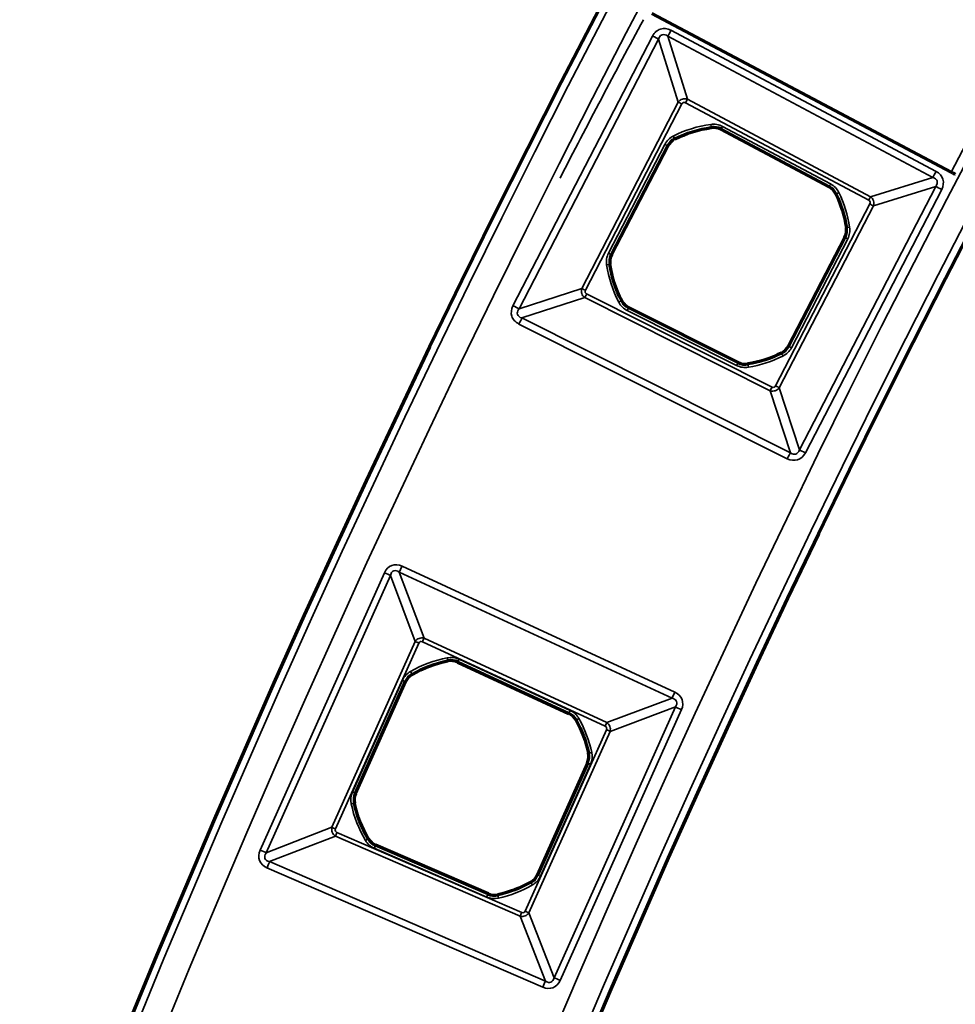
# Model space of a CAD drawing. Header units: millimetres. Extents: x -1503 to 2224, y -4278 to 2541.
# Tile 27 of 50: x -408 to -349, y -2988 to -2926. Entities that reach past the tile are written whole.
import ezdxf

# ---------------------------------------------------------------- set-up
doc = ezdxf.new("R2010")
doc.units = ezdxf.units.MM
doc.header["$LTSCALE"] = 0.75
doc.layers.add('Visible', color=7, linetype='Continuous', lineweight=70)
doc.layers.add('Visible Narrow', color=7, linetype='Continuous', lineweight=35)

msp = doc.modelspace()

# ---------------------------------------------------------------- linework, layer by layer
at = {"layer": 'Visible', "extrusion": (0, -5.969e-13, -1)}
for p, q in [((-368.455, -2925.871, 28.1), (-349.722, -2935.796, 28.1)), ((-364.128, -2933.12, 22.2), (-357.359, -2936.724, 22.2)), ((-370.98, -2940.969, 22.2), (-367.457, -2934.157, 22.2)), ((-356.373, -2939.889, 22.2), (-359.898, -2946.704, 22.2)), ((-363.051, -2947.727, 22.2), (-369.904, -2944.285, 22.2)), ((-380.605, -2966.488, 22.2), (-373.644, -2969.704, 22.2)), ((-387.004, -2974.71, 22.2), (-383.87, -2967.711, 22.2)), ((-372.48, -2972.808, 22.2), (-375.615, -2979.811, 22.2)), ((-378.705, -2981.01, 22.2), (-385.742, -2977.96, 22.2))]:
    msp.add_line(p, q, dxfattribs=at)
for radius in [763.5, 736.5]:
    msp.add_circle((-305.848, -3277.763, -27.4), radius, dxfattribs=at)
for centre, start, end in [((363.676, -2940.43, -22.2), 63.50328, 81.88174), ((363.676, -2940.43, -22.2), 154.18507, 171.18032), ((363.676, -2940.43, -22.2), 332.82148, 351.19995), ((363.676, -2940.43, -22.2), 243.52291, 260.51815), ((379.742, -2973.76, -22.2), 60.26876, 78.64723), ((379.742, -2973.76, -22.2), 150.95056, 167.9458), ((379.742, -2973.76, -22.2), 329.58697, 347.96543), ((379.742, -2973.76, -22.2), 240.2884, 257.28364)]:
    msp.add_arc(centre, 7.491, start, end, dxfattribs=at)
at = {"layer": 'Visible'}
for centre, start, end in [((-364.594, -2933.995, 22.2), 61.96659, 98.11826), ((-366.576, -2934.613, 22.2), 116.49672, 152.64839), ((-357.825, -2937.599, 22.2), 25.81493, 61.96659), ((-357.253, -2939.433, 22.2), 332.64839, 8.81968), ((-370.1, -2941.424, 22.2), 152.64839, 188.80005), ((-369.459, -2943.399, 22.2), 207.17852, 243.33018), ((-360.778, -2946.248, 22.2), 296.47709, 332.64839), ((-362.606, -2946.841, 22.2), 243.33018, 279.48185), ((-381.021, -2967.387, 22.2), 65.20111, 101.35277), ((-382.965, -2968.116, 22.2), 119.73124, 155.8829), ((-374.059, -2970.604, 22.2), 29.04944, 65.20111), ((-373.385, -2972.403, 22.2), 335.8829, 12.0542), ((-386.099, -2975.115, 22.2), 155.8829, 192.03457), ((-385.347, -2977.051, 22.2), 210.41304, 246.5647), ((-376.52, -2979.406, 22.2), 299.71161, 335.8829), ((-378.311, -2980.101, 22.2), 246.5647, 282.71636)]:
    msp.add_arc(centre, 0.991, start, end, dxfattribs=at)
at = {"layer": 'Visible', "extrusion": (0.46815, 0.883649, -8.78129e-07)}
msp.add_arc((-1065.36, 27.798, -2757.936), 0.3, 89.99941, 179.99941, dxfattribs=at)
at = {"layer": 'Visible Narrow', "extrusion": (0, -5.969e-13, -1)}
for p, q in [((-367.255, -2926.92, 27.7), (-350.662, -2935.755, 27.7)), ((-377.143, -2944.169, 27.7), (-368.405, -2927.278, 27.7)), ((-368.029, -2927.473, 27.466), (-376.767, -2944.364, 27.466)), ((-366.8, -2931.418, 22.84), (-368.029, -2927.473, 27.466)), ((-367.454, -2927.294, 27.466), (-366.225, -2931.239, 22.84)), ((-350.861, -2936.129, 27.466), (-367.454, -2927.294, 27.466)), ((-366.225, -2931.239, 22.84), (-354.76, -2937.344, 22.84)), ((-372.837, -2943.088, 22.84), (-366.8, -2931.418, 22.84)), ((-366.574, -2931.535, 22.7), (-372.611, -2943.204, 22.7)), ((-354.879, -2937.568, 22.7), (-366.344, -2931.463, 22.7)), ((-364.734, -2933.014, 22.2), (-364.735, -2933.009, 22.503)), ((-364.126, -2933.115, 22.503), (-364.128, -2933.12, 22.2)), ((-357.357, -2936.72, 22.503), (-364.126, -2933.115, 22.503)), ((-364.032, -2932.939, 22.7), (-357.263, -2936.543, 22.7)), ((-367.021, -2933.721, 22.503), (-367.019, -2933.726, 22.2)), ((-371.163, -2940.875, 22.7), (-367.639, -2934.063, 22.7)), ((-367.461, -2934.155, 22.503), (-370.985, -2940.967, 22.503)), ((-367.457, -2934.157, 22.2), (-367.461, -2934.155, 22.503)), ((-354.76, -2937.344, 22.84), (-350.861, -2936.129, 27.466)), ((-359.216, -2953.191, 27.466), (-350.684, -2936.697, 27.466)), ((-350.308, -2936.892, 27.7), (-358.84, -2953.385, 27.7)), ((-357.359, -2936.724, 22.2), (-357.357, -2936.72, 22.503)), ((-350.684, -2936.697, 27.466), (-354.583, -2937.912, 22.84)), ((-356.928, -2937.165, 22.503), (-356.933, -2937.168, 22.2)), ((-360.703, -2949.19, 22.7), (-354.808, -2937.795, 22.7)), ((-354.583, -2937.912, 22.84), (-360.477, -2949.307, 22.84)), ((-356.274, -2939.281, 22.2), (-356.268, -2939.281, 22.503)), ((-359.893, -2946.706, 22.503), (-356.368, -2939.891, 22.503)), ((-356.19, -2939.983, 22.7), (-359.716, -2946.798, 22.7)), ((-356.368, -2939.891, 22.503), (-356.373, -2939.889, 22.2)), ((-370.985, -2940.967, 22.503), (-370.98, -2940.969, 22.2)), ((-371.079, -2941.576, 22.2), (-371.085, -2941.577, 22.503)), ((-376.767, -2944.364, 27.466), (-372.837, -2943.088, 22.84)), ((-372.65, -2943.661, 22.84), (-376.581, -2944.937, 27.466)), ((-361.043, -2949.491, 22.84), (-372.65, -2943.661, 22.84)), ((-372.536, -2943.434, 22.7), (-360.929, -2949.264, 22.7)), ((-370.345, -2943.854, 22.503), (-370.341, -2943.852, 22.2)), ((-369.904, -2944.285, 22.2), (-369.906, -2944.289, 22.503)), ((-369.906, -2944.289, 22.503), (-363.053, -2947.732, 22.503)), ((-376.581, -2944.937, 27.466), (-359.782, -2953.375, 27.466)), ((-363.143, -2947.91, 22.7), (-369.996, -2944.468, 22.7)), ((-359.972, -2953.753, 27.7), (-376.771, -2945.315, 27.7)), ((-359.898, -2946.704, 22.2), (-359.893, -2946.706, 22.503)), ((-360.334, -2947.14, 22.503), (-360.336, -2947.136, 22.2)), ((-363.053, -2947.732, 22.503), (-363.051, -2947.727, 22.2)), ((-362.442, -2947.819, 22.2), (-362.441, -2947.824, 22.503)), ((-359.782, -2953.375, 27.466), (-361.043, -2949.491, 22.84)), ((-360.477, -2949.307, 22.84), (-359.216, -2953.191, 27.466)), ((-392.97, -2978.263, 27.7), (-385.194, -2960.894, 27.7)), ((-384.261, -2960.857, 27.478), (-382.712, -2964.99, 22.833)), ((-367.185, -2968.747, 27.478), (-384.261, -2960.857, 27.478)), ((-384.087, -2960.479, 27.7), (-367.01, -2968.369, 27.7)), ((-384.815, -2961.064, 27.478), (-392.591, -2978.433, 27.478)), ((-383.266, -2965.197, 22.833), (-384.815, -2961.064, 27.478)), ((-388.476, -2976.835, 22.833), (-383.266, -2965.197, 22.833)), ((-383.039, -2965.299, 22.7), (-388.249, -2976.937, 22.7)), ((-371.373, -2970.503, 22.7), (-382.817, -2965.216, 22.7)), ((-382.712, -2964.99, 22.833), (-371.269, -2970.277, 22.833)), ((-381.216, -2966.416, 22.2), (-381.217, -2966.41, 22.503)), ((-380.603, -2966.483, 22.503), (-380.605, -2966.488, 22.2)), ((-373.641, -2969.699, 22.503), (-380.603, -2966.483, 22.503)), ((-380.519, -2966.301, 22.7), (-373.558, -2969.518, 22.7)), ((-387.191, -2974.627, 22.7), (-384.057, -2967.627, 22.7)), ((-383.875, -2967.709, 22.503), (-387.008, -2974.708, 22.503)), ((-383.87, -2967.711, 22.2), (-383.875, -2967.709, 22.503)), ((-383.46, -2967.25, 22.503), (-383.457, -2967.255, 22.2)), ((-371.269, -2970.277, 22.833), (-367.185, -2968.747, 27.478)), ((-374.572, -2986.254, 27.478), (-366.98, -2969.294, 27.478)), ((-366.6, -2969.464, 27.7), (-374.193, -2986.424, 27.7)), ((-366.98, -2969.294, 27.478), (-371.064, -2970.824, 22.833)), ((-373.644, -2969.704, 22.2), (-373.641, -2969.699, 22.503)), ((-373.188, -2970.12, 22.503), (-373.193, -2970.123, 22.2)), ((-376.379, -2982.087, 22.7), (-371.291, -2970.722, 22.7)), ((-371.064, -2970.824, 22.833), (-376.151, -2982.188, 22.833)), ((-372.416, -2972.196, 22.2), (-372.41, -2972.195, 22.503)), ((-375.611, -2979.813, 22.503), (-372.475, -2972.81, 22.503)), ((-372.293, -2972.892, 22.7), (-375.428, -2979.895, 22.7)), ((-372.475, -2972.81, 22.503), (-372.48, -2972.808, 22.2)), ((-387.008, -2974.708, 22.503), (-387.004, -2974.71, 22.2)), ((-387.068, -2975.322, 22.2), (-387.074, -2975.323, 22.503)), ((-392.591, -2978.433, 27.478), (-388.476, -2976.835, 22.833)), ((-388.262, -2977.386, 22.833), (-392.376, -2978.984, 27.478)), ((-376.696, -2982.4, 22.833), (-388.262, -2977.386, 22.833)), ((-388.163, -2977.158, 22.7), (-376.597, -2982.171, 22.7)), ((-386.207, -2977.555, 22.503), (-386.202, -2977.553, 22.2)), ((-378.787, -2981.199, 22.7), (-385.823, -2978.149, 22.7)), ((-385.742, -2977.96, 22.2), (-385.744, -2977.965, 22.503)), ((-385.744, -2977.965, 22.503), (-378.707, -2981.015, 22.503)), ((-375.283, -2986.847, 27.7), (-392.542, -2979.366, 27.7)), ((-392.376, -2978.984, 27.478), (-375.117, -2986.466, 27.478)), ((-375.615, -2979.811, 22.2), (-375.611, -2979.813, 22.503)), ((-376.026, -2980.271, 22.503), (-376.029, -2980.267, 22.2)), ((-378.707, -2981.015, 22.503), (-378.705, -2981.01, 22.2)), ((-378.093, -2981.068, 22.2), (-378.092, -2981.073, 22.503)), ((-375.117, -2986.466, 27.478), (-376.696, -2982.4, 22.833)), ((-376.151, -2982.188, 22.833), (-374.572, -2986.254, 27.478))]:
    msp.add_line(p, q, dxfattribs=at)
for radius in [763, 761.3, 738.7, 737]:
    msp.add_circle((-305.848, -3277.763, -27.9), radius, dxfattribs=at)
at = {"layer": 'Visible Narrow'}
for centre, radius, start, end in [((305.848, -3277.763, 28.1), 739.4, 117.548028, 152.451972), ((218.541, -3241.599, 27.7), 666.803, 151.776138, 152.739155), ((-363.676, -2940.43, 22.503), 7.497, 98.11826, 116.49672), ((-364.594, -2933.995, 22.503), 0.997, 61.96659, 98.11826), ((-366.576, -2934.613, 22.503), 0.997, 116.49672, 152.64839), ((-357.825, -2937.599, 22.503), 0.997, 25.81493, 61.96659), ((-363.676, -2940.43, 22.503), 7.497, 8.81968, 25.81493), ((-357.253, -2939.433, 22.503), 0.997, 332.64839, 8.81968), ((-370.1, -2941.424, 22.503), 0.997, 152.64839, 188.80005), ((-363.676, -2940.43, 22.503), 7.497, 188.80005, 207.17852), ((-369.459, -2943.399, 22.503), 0.997, 207.17852, 243.33018), ((-360.778, -2946.248, 22.503), 0.997, 296.47709, 332.64839), ((-363.676, -2940.43, 22.503), 7.497, 279.48185, 296.47709), ((-362.606, -2946.841, 22.503), 0.997, 243.33018, 279.48185), ((-379.742, -2973.76, 22.503), 7.497, 101.35277, 119.73124), ((-381.021, -2967.387, 22.503), 0.997, 65.20111, 101.35277), ((-382.965, -2968.116, 22.503), 0.997, 119.73124, 155.8829), ((-374.059, -2970.604, 22.503), 0.997, 29.04944, 65.20111), ((-379.742, -2973.76, 22.503), 7.497, 12.0542, 29.04944), ((-373.385, -2972.403, 22.503), 0.997, 335.8829, 12.0542), ((-386.099, -2975.115, 22.503), 0.997, 155.8829, 192.03457), ((-379.742, -2973.76, 22.503), 7.497, 192.03457, 210.41304), ((-385.347, -2977.051, 22.503), 0.997, 210.41304, 246.5647), ((-376.52, -2979.406, 22.503), 0.997, 299.71161, 335.8829), ((-379.742, -2973.76, 22.503), 7.497, 282.71636, 299.71161), ((-378.311, -2980.101, 22.503), 0.997, 246.5647, 282.71636)]:
    msp.add_arc(centre, radius, start, end, dxfattribs=at)
at = {"layer": 'Visible Narrow', "extrusion": (-0.882674, 0.469986, -2.763e-13)}
msp.add_arc((2756.12, 27.2, -1051.446), 0.5, 32.12673, 90, dxfattribs=at)
at = {"layer": 'Visible Narrow', "extrusion": (0.45945, 0.888204, -5.653e-13)}
msp.add_arc((-1017.718, 27.2, -2769.283), 0.5, 90, 147.87327, dxfattribs=at)
at = {"layer": 'Visible Narrow', "extrusion": (0.882674, -0.469986, 2.731e-13)}
msp.add_arc((-2759.702, 23, 1054.385), 0.3, 270, 327.87327, dxfattribs=at)
at = {"layer": 'Visible Narrow', "extrusion": (0.45945, 0.888204, -4.991e-13)}
msp.add_arc((-1021.3, 23, -2772.223), 0.3, 270, 327.87327, dxfattribs=at)
at = {"layer": 'Visible Narrow', "extrusion": (0, -5.969e-13, -1)}
for centre, radius, start, end in [((363.676, -2940.43, -22.7), 7.697, 63.50328, 81.88174), ((364.594, -2933.995, -22.7), 1.197, 81.88174, 118.03341), ((366.576, -2934.613, -22.7), 1.197, 27.35161, 63.50328), ((357.825, -2937.599, -22.7), 1.197, 118.03341, 154.18507), ((363.676, -2940.43, -22.7), 7.697, 154.18507, 171.18032), ((357.253, -2939.433, -22.7), 1.197, 171.18032, 207.35161), ((370.1, -2941.424, -22.7), 1.197, 351.19995, 27.35161), ((363.676, -2940.43, -22.7), 7.697, 332.82148, 351.19995), ((369.459, -2943.399, -22.7), 1.197, 296.66982, 332.82148), ((360.778, -2946.248, -22.7), 1.197, 207.35161, 243.52291), ((363.676, -2940.43, -22.7), 7.697, 243.52291, 260.51815), ((362.606, -2946.841, -22.7), 1.197, 260.51815, 296.66982), ((379.742, -2973.76, -22.7), 7.697, 60.26876, 78.64723), ((381.021, -2967.387, -22.7), 1.197, 78.64723, 114.79889), ((382.965, -2968.116, -22.7), 1.197, 24.1171, 60.26876), ((374.059, -2970.604, -22.7), 1.197, 114.79889, 150.95056), ((379.742, -2973.76, -22.7), 7.697, 150.95056, 167.9458), ((373.385, -2972.403, -22.7), 1.197, 167.9458, 204.1171), ((386.099, -2975.115, -22.7), 1.197, 347.96543, 24.1171), ((379.742, -2973.76, -22.7), 7.697, 329.58697, 347.96543), ((385.347, -2977.051, -22.7), 1.197, 293.4353, 329.58697), ((376.52, -2979.406, -22.7), 1.197, 204.1171, 240.2884), ((379.742, -2973.76, -22.7), 7.697, 240.2884, 257.28364), ((378.311, -2980.101, -22.7), 1.197, 257.28364, 293.4353)]:
    msp.add_arc(centre, radius, start, end, dxfattribs=at)
at = {"layer": 'Visible Narrow', "extrusion": (-0.989979, -0.141217, 1.265e-13)}
msp.add_arc((2851.909, 22.5, 775.27), 0.2, 1, 90, dxfattribs=at)
at = {"layer": 'Visible Narrow', "extrusion": (-0.882674, 0.469986, -2.8e-13)}
msp.add_arc((2759.918, 22.5, -1057.12), 0.2, 1, 90, dxfattribs=at)
at = {"layer": 'Visible Narrow', "extrusion": (-0.89496, -0.446147, 2.495e-13)}
msp.add_arc((2461.617, 22.5, 1637.339), 0.2, 1, 90, dxfattribs=at)
at = {"layer": 'Visible Narrow', "extrusion": (-0.45945, -0.888204, 5.284e-13)}
msp.add_arc((1021.516, 22.5, 2774.957), 0.2, 1, 90, dxfattribs=at)
at = {"layer": 'Visible Narrow', "extrusion": (-0.882674, 0.469986, -2.67e-13)}
msp.add_arc((2756.12, 27.2, -1070.244), 0.5, 32.12673, 90, dxfattribs=at)
at = {"layer": 'Visible Narrow', "extrusion": (-0.882674, 0.469986, -2.806e-13)}
msp.add_arc((2759.918, 22.5, -1064.789), 0.2, 1, 90, dxfattribs=at)
at = {"layer": 'Visible Narrow', "extrusion": (0.45945, 0.888204, -4.796e-13)}
msp.add_arc((-1038.209, 27.2, -2769.507), 0.5, 32.12673, 90, dxfattribs=at)
at = {"layer": 'Visible Narrow', "extrusion": (-0.435466, 0.900205, -5.271e-13)}
msp.add_arc((1600.143, 22.5, -2488.622), 0.2, 1, 90, dxfattribs=at)
at = {"layer": 'Visible Narrow', "extrusion": (0.882674, -0.469986, 2.757e-13)}
msp.add_arc((-2759.702, 23, 1067.374), 0.3, 270, 327.87327, dxfattribs=at)
at = {"layer": 'Visible Narrow', "extrusion": (0.45945, 0.888204, -5.329e-13)}
msp.add_arc((-1034.627, 23, -2772.377), 0.3, 212.12673, 270, dxfattribs=at)
at = {"layer": 'Visible Narrow', "extrusion": (-0.153325, 0.988176, -5.616e-13)}
msp.add_arc((802.522, 22.5, -2849.901), 0.2, 1, 90, dxfattribs=at)
at = {"layer": 'Visible Narrow', "extrusion": (0.45945, 0.888204, -5.315e-13)}
msp.add_arc((-1034.405, 22.5, -2774.956), 0.2, 1, 90, dxfattribs=at)
at = {"layer": 'Visible Narrow', "extrusion": (0.45945, 0.888204, -4.856e-13)}
msp.add_arc((-1021.516, 22.5, -2782.626), 0.2, 90, 179, dxfattribs=at)
at = {"layer": 'Visible Narrow', "extrusion": (-0.152987, 0.988228, -5.97e-13)}
msp.add_arc((816.939, 22.5, -2850.178), 0.2, 90, 179, dxfattribs=at)
at = {"layer": 'Visible Narrow', "extrusion": (0.45945, 0.888204, -5.013e-13)}
msp.add_arc((-1021.3, 23, -2785.361), 0.3, 270, 327.87327, dxfattribs=at)
at = {"layer": 'Visible Narrow', "extrusion": (0.893608, -0.448848, 2.781e-13)}
msp.add_arc((-2797.488, 23, 988.254), 0.3, 212.12673, 270, dxfattribs=at)
at = {"layer": 'Visible Narrow', "extrusion": (0.45945, 0.888204, -5.661e-13)}
msp.add_arc((-1017.718, 27.2, -2788.3), 0.5, 90, 147.87327, dxfattribs=at)
at = {"layer": 'Visible Narrow', "extrusion": (-0.456764, 0.889588, -5.128e-13)}
msp.add_arc((1674.302, 22.5, -2449.656), 0.2, 90, 179, dxfattribs=at)
at = {"layer": 'Visible Narrow', "extrusion": (-0.893608, 0.448848, -2.688e-13)}
msp.add_arc((2797.272, 22.5, -990.988), 0.2, 90, 179, dxfattribs=at)
at = {"layer": 'Visible Narrow', "extrusion": (-0.893608, 0.448848, -2.635e-13)}
msp.add_arc((2801.07, 27.2, -985.314), 0.5, 90, 147.87327, dxfattribs=at)
at = {"layer": 'Visible Narrow', "extrusion": (-0.45945, -0.888204, 5.748e-13)}
msp.add_arc((1034.405, 22.5, 2782.628), 0.2, 90, 179, dxfattribs=at)
at = {"layer": 'Visible Narrow', "extrusion": (-0.895113, -0.44584, 3.215e-13)}
msp.add_arc((2477.571, 22.5, 1636.492), 0.2, 90, 179, dxfattribs=at)
at = {"layer": 'Visible Narrow', "extrusion": (-0.893608, 0.448848, -2.734e-13)}
msp.add_arc((2797.272, 22.5, -998.657), 0.2, 90, 179, dxfattribs=at)
at = {"layer": 'Visible Narrow', "extrusion": (-0.986338, -0.164735, 1.124e-13)}
msp.add_arc((2848.044, 22.5, 843.1), 0.2, 90, 179, dxfattribs=at)
at = {"layer": 'Visible Narrow', "extrusion": (0.893608, -0.448848, 2.614e-13)}
msp.add_arc((-2797.488, 23, 1001.243), 0.3, 212.12673, 270, dxfattribs=at)
at = {"layer": 'Visible Narrow', "extrusion": (0.45945, 0.888204, -4.301e-13)}
msp.add_arc((-1034.627, 23, -2785.207), 0.3, 212.12673, 270, dxfattribs=at)
at = {"layer": 'Visible Narrow', "extrusion": (-0.893608, 0.448848, -2.856e-13)}
msp.add_arc((2801.07, 27.2, -1004.113), 0.5, 90, 147.87327, dxfattribs=at)
at = {"layer": 'Visible Narrow', "extrusion": (0.45945, 0.888204, -4.794e-13)}
msp.add_arc((-1038.209, 27.2, -2788.077), 0.5, 32.12673, 90, dxfattribs=at)
at = {"layer": 'Visible Narrow', "extrusion": (0.408603, 0.912712, -5.538e-13)}
msp.add_arc((-858.258, 27.2, -2859.836), 0.5, 90, 146.25909, dxfattribs=at)
at = {"layer": 'Visible Narrow', "extrusion": (-0.907786, 0.419435, -2.572e-13)}
msp.add_arc((2848.58, 27.2, -893.059), 0.5, 33.74091, 90, dxfattribs=at)
at = {"layer": 'Visible Narrow', "extrusion": (0.408603, 0.912712, -4.855e-13)}
msp.add_arc((-862.025, 23, -2862.976), 0.3, 270, 326.25909, dxfattribs=at)
at = {"layer": 'Visible Narrow', "extrusion": (0.907786, -0.419435, 2.392e-13)}
msp.add_arc((-2852.347, 23, 896.198), 0.3, 270, 326.25909, dxfattribs=at)
at = {"layer": 'Visible Narrow', "extrusion": (0.980434, 0.196849, -1.382e-13)}
msp.add_arc((-2833.127, 22.5, -957.694), 0.2, 90, 179, dxfattribs=at)
at = {"layer": 'Visible Narrow', "extrusion": (0.907786, -0.419435, 2.484e-13)}
msp.add_arc((-2852.368, 22.5, 898.739), 0.2, 90, 179, dxfattribs=at)
at = {"layer": 'Visible Narrow', "extrusion": (0.868361, 0.495932, -3.17e-13)}
msp.add_arc((-2386.275, 22.5, -1804.536), 0.2, 90, 179, dxfattribs=at)
at = {"layer": 'Visible Narrow', "extrusion": (0.408603, 0.912712, -5.448e-13)}
msp.add_arc((-862.047, 22.5, -2865.517), 0.2, 90, 179, dxfattribs=at)
at = {"layer": 'Visible Narrow', "extrusion": (-0.907786, 0.419435, -2.625e-13)}
msp.add_arc((2848.58, 27.2, -911.87), 0.5, 33.74091, 90, dxfattribs=at)
at = {"layer": 'Visible Narrow', "extrusion": (-0.907786, 0.419435, -2.552e-13)}
msp.add_arc((2852.368, 22.5, -906.408), 0.2, 1, 90, dxfattribs=at)
at = {"layer": 'Visible Narrow', "extrusion": (0.408603, 0.912712, -5.696e-13)}
msp.add_arc((-878.731, 27.2, -2860.06), 0.5, 33.74091, 90, dxfattribs=at)
at = {"layer": 'Visible Narrow', "extrusion": (-0.485564, 0.874201, -5.333e-13)}
msp.add_arc((1768.225, 22.5, -2415.275), 0.2, 1, 90, dxfattribs=at)
at = {"layer": 'Visible Narrow', "extrusion": (0.907786, -0.419435, 2.571e-13)}
msp.add_arc((-2852.347, 23, 908.804), 0.3, 270, 326.25909, dxfattribs=at)
at = {"layer": 'Visible Narrow', "extrusion": (0.408603, 0.912712, -5.987e-13)}
msp.add_arc((-874.963, 23, -2863.126), 0.3, 213.74091, 270, dxfattribs=at)
at = {"layer": 'Visible Narrow', "extrusion": (-0.208837, 0.97795, -6.053e-13)}
msp.add_arc((984.703, 22.5, -2828.886), 0.2, 1, 90, dxfattribs=at)
at = {"layer": 'Visible Narrow', "extrusion": (0.408603, 0.912712, -5.35e-13)}
msp.add_arc((-874.936, 22.5, -2865.515), 0.2, 1, 90, dxfattribs=at)
at = {"layer": 'Visible Narrow', "extrusion": (0.408603, 0.912712, -5.237e-13)}
msp.add_arc((-862.047, 22.5, -2873.186), 0.2, 90, 179, dxfattribs=at)
at = {"layer": 'Visible Narrow', "extrusion": (-0.208502, 0.978022, -5.869e-13)}
msp.add_arc((999.127, 22.5, -2829.226), 0.2, 90, 179, dxfattribs=at)
at = {"layer": 'Visible Narrow', "extrusion": (0.408603, 0.912712, -5.45e-13)}
msp.add_arc((-862.025, 23, -2875.727), 0.3, 270, 326.25909, dxfattribs=at)
at = {"layer": 'Visible Narrow', "extrusion": (0.91751, -0.397713, 2.444e-13)}
for centre in [(-2885.949, 23, 827.912), (-2885.949, 23, 840.518)]:
    msp.add_arc(centre, 0.3, 213.74091, 270, dxfattribs=at)
at = {"layer": 'Visible Narrow', "extrusion": (-0.50623, 0.862399, -5.236e-13)}
msp.add_arc((1840.592, 22.5, -2372.33), 0.2, 90, 179, dxfattribs=at)
at = {"layer": 'Visible Narrow', "extrusion": (0.408603, 0.912712, -5.361e-13)}
msp.add_arc((-858.258, 27.2, -2878.866), 0.5, 90, 146.25909, dxfattribs=at)
at = {"layer": 'Visible Narrow', "extrusion": (-0.91751, 0.397713, -2.402e-13)}
msp.add_arc((2885.927, 22.5, -830.453), 0.2, 90, 179, dxfattribs=at)
at = {"layer": 'Visible Narrow', "extrusion": (-0.91751, 0.397713, -2.309e-13)}
msp.add_arc((2889.716, 27.2, -824.772), 0.5, 90, 146.25909, dxfattribs=at)
at = {"layer": 'Visible Narrow', "extrusion": (0.408603, 0.912712, -5.623e-13)}
msp.add_arc((-874.936, 22.5, -2873.187), 0.2, 1, 90, dxfattribs=at)
at = {"layer": 'Visible Narrow', "extrusion": (0.868531, 0.495635, -2.864e-13)}
msp.add_arc((-2402.287, 22.5, -1803.716), 0.2, 1, 90, dxfattribs=at)
at = {"layer": 'Visible Narrow', "extrusion": (0.91751, -0.397713, 2.398e-13)}
msp.add_arc((-2885.927, 22.5, 838.122), 0.2, 1, 90, dxfattribs=at)
at = {"layer": 'Visible Narrow', "extrusion": (0.975472, 0.220125, -1.4e-13)}
msp.add_arc((-2824.925, 22.5, -1025.026), 0.2, 1, 90, dxfattribs=at)
at = {"layer": 'Visible Narrow', "extrusion": (0.408603, 0.912712, -5.371e-13)}
msp.add_arc((-874.963, 23, -2875.577), 0.3, 213.74091, 270, dxfattribs=at)
at = {"layer": 'Visible Narrow', "extrusion": (0.408603, 0.912712, -5.485e-13)}
msp.add_arc((-878.731, 27.2, -2878.642), 0.5, 33.74091, 90, dxfattribs=at)
at = {"layer": 'Visible Narrow', "extrusion": (-0.91751, 0.397713, -2.308e-13)}
msp.add_arc((2889.716, 27.2, -843.583), 0.5, 90, 146.25909, dxfattribs=at)
at = {"layer": 'Visible Narrow', "extrusion": (0.583283, 0.023164, -0.811939)}
msp.add_ellipse((-372.541, -2943.276, 23.048), major_axis=(0.035, 0.456, 0.038), ratio=0.874576, start_param=-1.332151, end_param=-1.242877, dxfattribs=at)
at = {"layer": 'Visible Narrow', "extrusion": (0.309472, 0.100489, 0.945584)}
msp.add_ellipse((-376.123, -2944.406, 27.26), major_axis=(-0.731, -0.306, 0.272), ratio=0.504167, start_param=-0.75042, end_param=-0.660459, dxfattribs=at)
at = {"layer": 'Visible Narrow', "extrusion": (-0.024411, 0.580065, -0.814204)}
msp.add_ellipse((-360.86, -2949.195, 23.046), major_axis=(-0.454, 0.035, 0.039), ratio=0.872448, start_param=-1.331465, end_param=-1.254531, dxfattribs=at)
at = {"layer": 'Visible Narrow', "extrusion": (-0.11011, 0.298676, 0.947981)}
msp.add_ellipse((-359.677, -2952.918, 27.334), major_axis=(0.292, -0.532, 0.202), ratio=0.602041, start_param=-0.946196, end_param=-0.859265, dxfattribs=at)
at = {"layer": 'Visible Narrow', "extrusion": (0.360142, 0.139862, -0.922354)}
msp.add_ellipse((-388.072, -2976.982, 22.969), major_axis=(0.046, 0.46, 0.088), ratio=0.958701, start_param=-1.43174, end_param=-1.402663, dxfattribs=at)
at = {"layer": 'Visible Narrow', "extrusion": (0.299001, 0.116118, 0.947161)}
msp.add_ellipse((-391.719, -2978.412, 27.2), major_axis=(-0.948, -0.368, 0.344), ratio=0.465634, start_param=-0.632904, end_param=-0.606215, dxfattribs=at)
at = {"layer": 'Visible Narrow', "extrusion": (-0.139192, 0.358417, -0.923127)}
msp.add_ellipse((-376.553, -2981.994, 22.969), major_axis=(-0.461, 0.036, 0.083), ratio=0.958706, start_param=-1.403563, end_param=-1.386775, dxfattribs=at)
at = {"layer": 'Visible Narrow', "extrusion": (-0.116468, 0.299902, 0.946834)}
msp.add_ellipse((-375.141, -2985.598, 27.2), major_axis=(0.365, -0.939, 0.342), ratio=0.46998, start_param=-0.624244, end_param=-0.608836, dxfattribs=at)
at = {"layer": 'Visible Narrow'}
for points, knots in [([(-368.405, -2927.278, 27.7), (-368.293, -2927.06, 27.7), (-368.117, -2926.905, 27.7), (-367.705, -2926.777, 27.7), (-367.472, -2926.805, 27.7), (-367.255, -2926.92, 27.7)], [0, 0, 0, 0, 0.5, 0.5, 1, 1, 1, 1]), ([(-366.8, -2931.418, 22.84), (-366.736, -2931.33, 22.814), (-366.643, -2931.265, 22.8), (-366.542, -2931.234, 22.8), (-366.437, -2931.201, 22.8), (-366.323, -2931.204, 22.815), (-366.225, -2931.239, 22.84)], [0, 0, 0, 0, 0.489941, 0.489941, 0.489941, 1, 1, 1, 1]), ([(-366.574, -2931.535, 22.7), (-366.552, -2931.491, 22.7), (-366.517, -2931.46, 22.7), (-366.475, -2931.447, 22.7), (-366.434, -2931.434, 22.7), (-366.388, -2931.44, 22.7), (-366.344, -2931.463, 22.7)], [0, 0, 0, 0, 0.5, 0.5, 0.5, 1, 1, 1, 1]), ([(-350.662, -2935.755, 27.7), (-350.45, -2935.868, 27.7), (-350.298, -2936.042, 27.7), (-350.172, -2936.448, 27.7), (-350.198, -2936.678, 27.7), (-350.308, -2936.892, 27.7)], [0, 0, 0, 0, 0.5, 0.5, 1, 1, 1, 1]), ([(-354.879, -2937.568, 22.7), (-354.837, -2937.59, 22.7), (-354.806, -2937.625, 22.7), (-354.794, -2937.666, 22.7), (-354.781, -2937.706, 22.7), (-354.786, -2937.752, 22.7), (-354.808, -2937.795, 22.7)], [0, 0, 0, 0, 0.5, 0.5, 0.5, 1, 1, 1, 1]), ([(-354.76, -2937.344, 22.84), (-354.674, -2937.407, 22.815), (-354.61, -2937.499, 22.801), (-354.579, -2937.599, 22.801), (-354.547, -2937.703, 22.801), (-354.55, -2937.814, 22.816), (-354.583, -2937.912, 22.84)], [0, 0, 0, 0, 0.490121, 0.490121, 0.490121, 1, 1, 1, 1]), ([(-372.65, -2943.661, 22.84), (-372.741, -2943.596, 22.814), (-372.805, -2943.506, 22.8), (-372.838, -2943.405, 22.8), (-372.867, -2943.316, 22.8), (-372.871, -2943.22, 22.811), (-372.848, -2943.126, 22.831)], [0, 0, 0, 0, 0.532309, 0.532309, 0.532309, 1, 1, 1, 1]), ([(-372.536, -2943.434, 22.7), (-372.58, -2943.412, 22.7), (-372.612, -2943.377, 22.7), (-372.625, -2943.336, 22.7), (-372.638, -2943.295, 22.7), (-372.633, -2943.248, 22.7), (-372.611, -2943.204, 22.7)], [0, 0, 0, 0, 0.5, 0.5, 0.5, 1, 1, 1, 1]), ([(-376.771, -2945.315, 27.7), (-376.99, -2945.205, 27.7), (-377.148, -2945.031, 27.7), (-377.281, -2944.621, 27.7), (-377.256, -2944.387, 27.7), (-377.143, -2944.169, 27.7)], [0, 0, 0, 0, 0.5, 0.5, 1, 1, 1, 1]), ([(-376.798, -2944.409, 27.481), (-376.869, -2944.518, 27.516), (-376.889, -2944.622, 27.533), (-376.86, -2944.711, 27.533), (-376.827, -2944.812, 27.533), (-376.732, -2944.892, 27.511), (-376.581, -2944.937, 27.466)], [0, 0, 0, 0, 0.467623, 0.467623, 0.467623, 1, 1, 1, 1]), ([(-360.703, -2949.19, 22.7), (-360.725, -2949.233, 22.7), (-360.759, -2949.264, 22.7), (-360.8, -2949.277, 22.7), (-360.84, -2949.29, 22.7), (-360.886, -2949.285, 22.7), (-360.929, -2949.264, 22.7)], [0, 0, 0, 0, 0.5, 0.5, 0.5, 1, 1, 1, 1]), ([(-360.477, -2949.307, 22.84), (-360.541, -2949.395, 22.814), (-360.631, -2949.458, 22.801), (-360.73, -2949.491, 22.801), (-360.819, -2949.52, 22.801), (-360.917, -2949.524, 22.812), (-361.011, -2949.5, 22.833)], [0, 0, 0, 0, 0.527887, 0.527887, 0.527887, 1, 1, 1, 1]), ([(-358.84, -2953.385, 27.7), (-358.951, -2953.599, 27.7), (-359.123, -2953.753, 27.7), (-359.325, -2953.818, 27.7), (-359.527, -2953.884, 27.7), (-359.757, -2953.861, 27.7), (-359.972, -2953.753, 27.7)], [0, 0, 0, 0, 0.5, 0.5, 0.5, 1, 1, 1, 1]), ([(-359.744, -2953.401, 27.479), (-359.635, -2953.472, 27.514), (-359.53, -2953.491, 27.531), (-359.441, -2953.462, 27.531), (-359.341, -2953.43, 27.531), (-359.261, -2953.337, 27.509), (-359.216, -2953.191, 27.466)], [0, 0, 0, 0, 0.472064, 0.472064, 0.472064, 1, 1, 1, 1]), ([(-385.194, -2960.894, 27.7), (-385.095, -2960.673, 27.7), (-384.932, -2960.511, 27.7), (-384.537, -2960.363, 27.7), (-384.307, -2960.377, 27.7), (-384.087, -2960.479, 27.7)], [0, 0, 0, 0, 0.5, 0.5, 1, 1, 1, 1]), ([(-383.266, -2965.197, 22.833), (-383.208, -2965.109, 22.807), (-383.12, -2965.04, 22.793), (-383.023, -2965.004, 22.793), (-382.921, -2964.966, 22.793), (-382.81, -2964.963, 22.808), (-382.712, -2964.99, 22.833)], [0, 0, 0, 0, 0.488987, 0.488987, 0.488987, 1, 1, 1, 1]), ([(-383.039, -2965.299, 22.7), (-383.019, -2965.255, 22.7), (-382.986, -2965.222, 22.7), (-382.947, -2965.207, 22.7), (-382.907, -2965.193, 22.7), (-382.861, -2965.196, 22.7), (-382.817, -2965.216, 22.7)], [0, 0, 0, 0, 0.5, 0.5, 0.5, 1, 1, 1, 1]), ([(-367.01, -2968.369, 27.7), (-366.794, -2968.469, 27.7), (-366.636, -2968.631, 27.7), (-366.49, -2969.021, 27.7), (-366.503, -2969.247, 27.7), (-366.6, -2969.464, 27.7)], [0, 0, 0, 0, 0.5, 0.5, 1, 1, 1, 1]), ([(-371.373, -2970.503, 22.7), (-371.33, -2970.523, 22.7), (-371.299, -2970.556, 22.7), (-371.284, -2970.595, 22.7), (-371.269, -2970.634, 22.7), (-371.272, -2970.679, 22.7), (-371.291, -2970.722, 22.7)], [0, 0, 0, 0, 0.5, 0.5, 0.5, 1, 1, 1, 1]), ([(-371.269, -2970.277, 22.833), (-371.182, -2970.336, 22.808), (-371.115, -2970.422, 22.795), (-371.079, -2970.518, 22.795), (-371.042, -2970.618, 22.795), (-371.038, -2970.728, 22.809), (-371.064, -2970.824, 22.833)], [0, 0, 0, 0, 0.489033, 0.489033, 0.489033, 1, 1, 1, 1]), ([(-388.262, -2977.386, 22.833), (-388.354, -2977.327, 22.807), (-388.421, -2977.242, 22.793), (-388.458, -2977.145, 22.793), (-388.494, -2977.053, 22.793), (-388.503, -2976.949, 22.806), (-388.48, -2976.848, 22.83)], [0, 0, 0, 0, 0.510637, 0.510637, 0.510637, 1, 1, 1, 1]), ([(-388.163, -2977.158, 22.7), (-388.208, -2977.138, 22.7), (-388.24, -2977.106, 22.7), (-388.256, -2977.067, 22.7), (-388.271, -2977.027, 22.7), (-388.269, -2976.981, 22.7), (-388.249, -2976.937, 22.7)], [0, 0, 0, 0, 0.5, 0.5, 0.5, 1, 1, 1, 1]), ([(-392.542, -2979.366, 27.7), (-392.764, -2979.269, 27.7), (-392.929, -2979.108, 27.7), (-393.081, -2978.714, 27.7), (-393.069, -2978.484, 27.7), (-392.97, -2978.263, 27.7)], [0, 0, 0, 0, 0.5, 0.5, 1, 1, 1, 1]), ([(-392.601, -2978.449, 27.483), (-392.683, -2978.572, 27.524), (-392.703, -2978.687, 27.544), (-392.667, -2978.78, 27.544), (-392.63, -2978.877, 27.544), (-392.531, -2978.95, 27.522), (-392.376, -2978.984, 27.478)], [0, 0, 0, 0, 0.489373, 0.489373, 0.489373, 1, 1, 1, 1]), ([(-376.151, -2982.188, 22.833), (-376.21, -2982.278, 22.808), (-376.295, -2982.344, 22.795), (-376.39, -2982.381, 22.795), (-376.483, -2982.417, 22.795), (-376.587, -2982.426, 22.807), (-376.689, -2982.402, 22.832)], [0, 0, 0, 0, 0.506184, 0.506184, 0.506184, 1, 1, 1, 1]), ([(-376.379, -2982.087, 22.7), (-376.398, -2982.13, 22.7), (-376.43, -2982.162, 22.7), (-376.469, -2982.177, 22.7), (-376.508, -2982.192, 22.7), (-376.553, -2982.19, 22.7), (-376.597, -2982.171, 22.7)], [0, 0, 0, 0, 0.5, 0.5, 0.5, 1, 1, 1, 1]), ([(-375.108, -2986.472, 27.481), (-374.984, -2986.553, 27.522), (-374.869, -2986.573, 27.542), (-374.776, -2986.537, 27.542), (-374.68, -2986.5, 27.542), (-374.608, -2986.404, 27.521), (-374.572, -2986.254, 27.478)], [0, 0, 0, 0, 0.493845, 0.493845, 0.493845, 1, 1, 1, 1]), ([(-374.193, -2986.424, 27.7), (-374.29, -2986.641, 27.7), (-374.45, -2986.801, 27.7), (-374.838, -2986.952, 27.7), (-375.064, -2986.942, 27.7), (-375.283, -2986.847, 27.7)], [0, 0, 0, 0, 0.5, 0.5, 1, 1, 1, 1])]:
    msp.add_open_spline(points, degree=3, knots=knots, dxfattribs=at)
at = {"layer": 'Visible Narrow', "extrusion": (0.0968, -0.310646, 0.945584)}
msp.add_open_spline([(-367.454, -2927.294, 27.466), (-367.57, -2927.202, 27.508), (-367.695, -2927.164, 27.533), (-367.8, -2927.197, 27.533), (-367.872, -2927.219, 27.533), (-367.934, -2927.274, 27.521), (-367.979, -2927.355, 27.5), (-367.999, -2927.389, 27.49), (-368.016, -2927.429, 27.479), (-368.029, -2927.473, 27.466)], degree=3, knots=[0, 0, 0, 0, 0.506842, 0.506842, 0.506842, 0.852647, 0.852647, 0.852647, 1, 1, 1, 1], dxfattribs=at)
at = {"layer": 'Visible Narrow', "extrusion": (0.311387, 0.097031, -0.945317)}
msp.add_open_spline([(-350.684, -2936.697, 27.466), (-350.597, -2936.583, 27.506), (-350.56, -2936.461, 27.531), (-350.593, -2936.357, 27.531), (-350.615, -2936.285, 27.531), (-350.67, -2936.222, 27.519), (-350.751, -2936.176, 27.497), (-350.784, -2936.158, 27.488), (-350.82, -2936.142, 27.478), (-350.861, -2936.129, 27.466)], degree=3, knots=[0, 0, 0, 0, 0.50694, 0.50694, 0.50694, 0.859221, 0.859221, 0.859221, 1, 1, 1, 1], dxfattribs=at)
at = {"layer": 'Visible Narrow', "extrusion": (0.112552, -0.300362, 0.947161)}
msp.add_open_spline([(-384.261, -2960.857, 27.478), (-384.38, -2960.771, 27.519), (-384.505, -2960.738, 27.544), (-384.607, -2960.776, 27.544), (-384.676, -2960.802, 27.544), (-384.734, -2960.86, 27.533), (-384.773, -2960.944, 27.511), (-384.79, -2960.979, 27.502), (-384.804, -2961.019, 27.491), (-384.815, -2961.064, 27.478)], degree=3, knots=[0, 0, 0, 0, 0.508025, 0.508025, 0.508025, 0.853378, 0.853378, 0.853378, 1, 1, 1, 1], dxfattribs=at)
at = {"layer": 'Visible Narrow', "extrusion": (0.301266, 0.112891, -0.946834)}
msp.add_open_spline([(-366.98, -2969.294, 27.478), (-366.898, -2969.177, 27.518), (-366.867, -2969.054, 27.542), (-366.904, -2968.954, 27.542), (-366.93, -2968.884, 27.542), (-366.988, -2968.827, 27.531), (-367.071, -2968.787, 27.509), (-367.105, -2968.771, 27.5), (-367.143, -2968.757, 27.49), (-367.185, -2968.747, 27.478)], degree=3, knots=[0, 0, 0, 0, 0.508315, 0.508315, 0.508315, 0.858269, 0.858269, 0.858269, 1, 1, 1, 1], dxfattribs=at)

doc.saveas('drawing.dxf')
